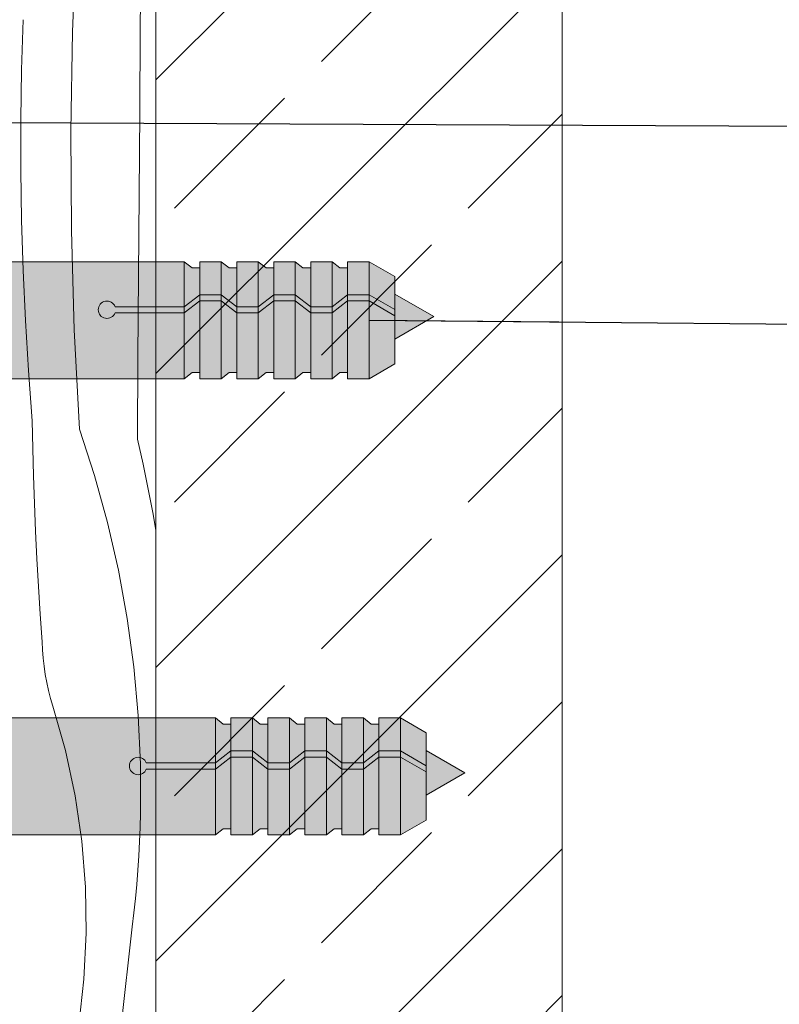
# Model space of a CAD drawing. Header units: millimetres. Extents: x -7814 to 55813, y 465 to 25965.
# Tile 67 of 112: x 49338 to 49704, y 10942 to 11416. Entities that reach past the tile are written whole.
import ezdxf

# ---------------------------------------------------------------- set-up
doc = ezdxf.new("R2010")
doc.units = ezdxf.units.MM
for name, color, linetype, lineweight in [('2D - Ogolne2', 251, 'Continuous', 15), ('2D Drafting - General121', 255, 'Continuous', 0), ('2D Drafting - General2', 251, 'Continuous', 15), ('2D Drafting - General81', 251, 'Continuous', 20), ('Annotation - Label5', 161, 'Continuous', 25)]:
    doc.layers.add(name, color=color, linetype=linetype, lineweight=lineweight)
doc.styles.get("Standard").update_dxf_attribs({"font": 'arial.ttf'})
doc.dimstyles.new('GENERATED_STYLE__19', dxfattribs={"dimtxt": 0.18, "dimasz": 91.2, "dimexe": 0.18, "dimexo": 0.0625, "dimgap": 0.09, "dimtad": 0, "dimtih": 1, "dimtoh": 1, "dimdec": 4, "dimzin": 0, "dimdsep": 46, "dimtxsty": 'Standard', "dimcen": 0.09, "dimadec": 0, "dimazin": 0, "dimtfac": 1, "dimtdec": 4, "dimtmove": 0, "dimatfit": 3, "dimldrblk": 'ARROWHEAD_5', "dimfxl": 0, "dimtolj": 1, "dimtzin": 0, "dimarcsym": 0})

# ---------------------------------------------------------------- blocks, each defined once
blk = doc.blocks.new('*X44')
at = {"layer": '2D Drafting - General81', "linetype": 'Continuous'}
for p, q in [((-49086.86637120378, 62699.26177770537), (-49084.90721218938, 62747.03967871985)), ((-49054.21090624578, 62699.90574597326), (-49053.8855137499, 62739.24970900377)), ((-49111.31679261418, 62680.99791659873), (-49110.58772181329, 62705.13519270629)), ((-49087.69860410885, 62651.45096807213), (-49086.86637120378, 62699.26177770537)), ((-49054.52235212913, 62660.56167006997), (-49054.21090624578, 62699.90574597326)), ((-49111.68295516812, 62656.85240838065), (-49111.31679261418, 62680.99791659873)), ((-49054.81985136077, 62621.21748623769), (-49054.52235212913, 62660.56167006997)), ((-49111.68612673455, 62632.70412413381), (-49111.68295516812, 62656.85240838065)), ((-49087.40344828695, 62603.63382666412), (-49087.69860410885, 62651.45096807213)), ((-49111.32630659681, 62608.55852056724), (-49111.68612673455, 62632.70412413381)), ((-49055.10340390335, 62581.87319942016), (-49054.81985136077, 62621.21748623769)), ((-49110.60357606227, 62584.42105378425), (-49111.32630659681, 62608.55852056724)), ((-49085.98106780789, 62555.83693384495), (-49087.40344828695, 62603.63382666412)), ((-49109.51809844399, 62560.29717804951), (-49110.60357606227, 62584.42105378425)), ((-49055.37300972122, 62542.52881456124), (-49055.10340390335, 62581.87319942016)), ((-49108.07011902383, 62536.19234455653), (-49109.51809844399, 62560.29717804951)), ((-49083.43225333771, 62508.08685872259), (-49085.98106780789, 62555.83693384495)), ((-49055.62866878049, 62503.18433660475), (-49055.37300972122, 62542.52881456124)), ((-49106.25996499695, 62512.11200019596), (-49108.07011902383, 62536.19234455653)), ((-49105.99326232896, 62498.79478715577), (-49106.25996499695, 62512.11200019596)), ((-49083.43225333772, 62508.0868587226), (-49076.20816269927, 62485.70420121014)), ((-49055.6286687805, 62503.18433660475), (-49052.91785515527, 62491.21739317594)), ((-49105.63237272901, 62485.47979364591), (-49105.99326232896, 62498.79478715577)), ((-49052.91785515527, 62491.21739317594), (-49050.40275269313, 62479.20779263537)), ((-49105.177314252, 62472.1676858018), (-49105.63237272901, 62485.47979364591)), ((-49076.20816269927, 62485.70420121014), (-49069.98220851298, 62463.02362940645)), ((-49050.40275269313, 62479.20779263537), (-49048.08403165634, 62467.15873548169)), ((-49104.62810966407, 62458.85912961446), (-49105.177314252, 62472.1676858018)), ((-49048.08403165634, 62467.15873548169), (-49046.6938599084, 62459.24033290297)), ((-49069.98220851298, 62463.02362940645), (-49064.7666028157, 62440.08963062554)), ((-49103.98478644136, 62445.55479089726), (-49104.62810966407, 62458.85912961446)), ((-49103.24737676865, 62432.25533525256), (-49103.98478644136, 62445.55479089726)), ((-49064.7666028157, 62440.08963062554), (-49060.57157587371, 62416.94718927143)), ((-49102.4159175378, 62418.96142803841), (-49103.24737676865, 62432.25533525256)), ((-49101.49045034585, 62405.67373433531), (-49102.4159175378, 62418.96142803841)), ((-49060.57157587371, 62416.94718927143), (-49057.40535611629, 62393.64169860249)), ((-49101.3133893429, 62401.72881049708), (-49101.49045034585, 62405.67373433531)), ((-49100.99797527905, 62397.79253196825), (-49101.3133893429, 62401.72881049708)), ((-49100.54459684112, 62393.86974945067), (-49100.99797527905, 62397.79253196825)), ((-49099.95381273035, 62389.96529701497), (-49100.54459684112, 62393.86974945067)), ((-49099.22635097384, 62386.08398614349), (-49099.95381273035, 62389.96529701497)), ((-49057.40535611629, 62393.64169860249), (-49055.27415399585, 62370.21887169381)), ((-49098.36310802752, 62382.2305998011), (-49099.22635097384, 62386.08398614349)), ((-49097.36514767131, 62378.40988654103), (-49098.36310802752, 62382.2305998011)), ((-49096.23369969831, 62374.62655465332), (-49097.36514767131, 62378.40988654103)), ((-49090.19752762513, 62353.28438497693), (-49096.23369969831, 62374.62655465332)), ((-49055.27415399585, 62370.21887169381), (-49054.18214980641, 62346.72465177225)), ((-49085.56118178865, 62331.59503558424), (-49090.19752762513, 62353.28438497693)), ((-49054.18214980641, 62346.72465177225), (-49054.13148548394, 62323.20512210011)), ((-49082.34426649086, 62309.65021761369), (-49085.56118178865, 62331.59503558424)), ((-49054.31328777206, 62316.33626408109), (-49054.13148548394, 62323.20512210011)), ((-49054.5839485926, 62309.47033331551), (-49054.31328777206, 62316.33626408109)), ((-49080.5603841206, 62287.54272242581), (-49082.34426649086, 62309.65021761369)), ((-49054.94342263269, 62302.6084792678), (-49054.5839485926, 62309.47033331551)), ((-49055.39164971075, 62295.7518507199), (-49054.94342263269, 62302.6084792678)), ((-49055.92855478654, 62288.90159557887), (-49055.39164971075, 62295.7518507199)), ((-49080.2170776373, 62265.36602924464), (-49080.5603841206, 62287.54272242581)), ((-49056.55404797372, 62282.05886068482), (-49055.92855478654, 62288.90159557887)), ((-49057.26802455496, 62275.22479161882), (-49056.55404797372, 62282.05886068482)), ((-49058.07036499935, 62268.40053251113), (-49057.26802455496, 62275.22479161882)), ((-49063.40126570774, 62220.88056168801), (-49058.07036499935, 62268.40053251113)), ((-49081.31579867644, 62243.21390989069), (-49080.2170776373, 62265.36602924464)), ((-49083.85190141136, 62221.18003227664), (-49081.31579867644, 62243.21390989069))]:
    blk.add_line(p, q, dxfattribs=at)
blk = doc.blocks.new('Wype_nienie_132')
at = {"layer": '2D Drafting - General2', "linetype": 'Continuous'}
blk.add_line((-49046.6938599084, 61566.97865503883), (-49046.6938599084, 62931.94641982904), dxfattribs=at)
at = {"layer": '2D Drafting - General81', "linetype": 'Continuous'}
blk.add_blockref('*X44', (0, 0), dxfattribs=at)
blk = doc.blocks.new('ARROWHEAD_5')
at = {"color": 0, "linetype": 'Continuous', "lineweight": 0}
blk.add_line((0, 0), (-1, 0), dxfattribs=at)
blk.add_solid([(-1, 0.2679), (0, 0), (-1, -0.2679), (-1, 0.2679)], dxfattribs=at)

msp = doc.modelspace()

# ---------------------------------------------------------------- hatches: boundary and pattern name
at = {"layer": '2D Drafting - General121', "linetype": 'Continuous'}
h = msp.add_hatch(color=256, dxfattribs=at)
edge = h.paths.add_edge_path()
edge.add_line((49282.97626430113, 11242.90178974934), (49282.97626430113, 11299.25564981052))
edge.add_line((49282.97626430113, 11299.25564981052), (49417.39512446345, 11299.25564981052))
edge.add_line((49417.39512446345, 11299.25564981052), (49417.39512446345, 11277.59943703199))
edge.add_line((49417.39512446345, 11277.59943703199), (49384.08650772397, 11277.59943703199))
edge.add_arc((49380.17189928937, 11276.12010393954), 4.184804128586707, 20.70161155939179, 339.2983884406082)
edge.add_line((49384.08650772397, 11274.6407708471), (49417.39512446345, 11274.6407708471))
edge.add_line((49417.39512446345, 11274.6407708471), (49417.39512446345, 11242.90178974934))
edge.add_line((49417.39512446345, 11242.90178974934), (49282.97626430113, 11242.90178974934))
for points in [[(49424.83640225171, 11296.29698362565), (49424.83640225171, 11283.34592160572), (49417.39512446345, 11277.59943703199), (49417.39512446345, 11299.25564981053), (49421.13806952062, 11296.29698362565)], [(49435.19173389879, 11299.25564981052), (49435.19173389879, 11283.34592160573), (49424.83640225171, 11283.34592160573), (49424.83640225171, 11299.25564981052)], [(49442.63301168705, 11296.29698362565), (49442.63301168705, 11277.59943703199), (49435.19173389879, 11283.34592160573), (49435.19173389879, 11299.25564981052), (49438.93467895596, 11296.29698362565)], [(49452.98834333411, 11299.25564981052), (49452.98834333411, 11277.59943703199), (49442.63301168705, 11277.59943703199), (49442.63301168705, 11299.25564981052)], [(49452.98834333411, 11277.59943703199), (49452.98834333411, 11299.25564981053), (49456.73128839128, 11296.29698362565), (49460.42962112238, 11296.29698362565), (49460.42962112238, 11283.34592160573)], [(49470.78495276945, 11299.25564981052), (49470.78495276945, 11283.34592160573), (49460.42962112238, 11283.34592160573), (49460.42962112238, 11299.25564981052)], [(49478.22623055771, 11296.29698362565), (49478.22623055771, 11277.59943703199), (49470.78495276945, 11283.34592160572), (49470.78495276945, 11299.25564981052), (49474.52789782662, 11296.29698362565)], [(49488.58156220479, 11299.25564981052), (49488.58156220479, 11277.59943703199), (49478.22623055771, 11277.59943703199), (49478.22623055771, 11299.25564981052)], [(49496.02283999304, 11296.29698362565), (49496.02283999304, 11283.34592160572), (49488.58156220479, 11277.59943703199), (49488.58156220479, 11299.25564981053), (49492.32450726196, 11296.29698362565)], [(49496.02283999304, 11283.34592160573), (49496.02283999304, 11299.25564981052), (49506.37817164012, 11299.25564981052), (49506.37817164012, 11283.34592160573)], [(49518.7585006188, 11276.19813533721), (49506.37817164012, 11283.34592160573), (49506.37817164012, 11299.25564981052), (49518.7585006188, 11292.10786354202)], [(49417.39512446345, 11277.59943703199), (49424.83640225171, 11283.34592160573), (49424.83640225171, 11280.38725542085), (49417.39512446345, 11274.6407708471)], [(49424.83640225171, 11283.34592160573), (49435.19173389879, 11283.34592160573), (49435.19173389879, 11280.38725542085), (49424.83640225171, 11280.38725542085)], [(49442.63301168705, 11274.64077084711), (49435.19173389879, 11280.38725542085), (49435.19173389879, 11283.34592160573), (49442.63301168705, 11277.59943703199)], [(49460.42962112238, 11280.38725542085), (49452.98834333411, 11274.64077084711), (49452.98834333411, 11277.59943703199), (49460.42962112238, 11283.34592160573)], [(49470.78495276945, 11280.38725542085), (49460.42962112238, 11280.38725542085), (49460.42962112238, 11283.34592160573), (49470.78495276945, 11283.34592160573)], [(49478.22623055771, 11274.64077084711), (49470.78495276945, 11280.38725542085), (49470.78495276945, 11283.34592160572), (49478.22623055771, 11277.59943703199)], [(49488.58156220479, 11277.59943703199), (49496.02283999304, 11283.34592160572), (49496.02283999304, 11280.38725542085), (49488.58156220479, 11274.64077084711)], [(49496.02283999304, 11283.34592160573), (49506.37817164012, 11283.34592160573), (49506.37817164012, 11280.38725542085), (49496.02283999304, 11280.38725542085)], [(49518.7585006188, 11273.23946915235), (49506.37817164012, 11280.38725542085), (49506.37817164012, 11283.34592160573), (49518.7585006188, 11276.19813533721)], [(49537.48632523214, 11272.82295937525), (49518.7585006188, 11262.0104447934), (49518.7585006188, 11283.63547395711)], [(49424.83640225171, 11245.86045593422), (49421.13806952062, 11245.86045593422), (49417.39512446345, 11242.90178974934), (49417.39512446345, 11274.6407708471), (49424.83640225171, 11280.38725542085)], [(49424.83640225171, 11242.90178974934), (49424.83640225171, 11280.38725542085), (49435.19173389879, 11280.38725542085), (49435.19173389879, 11242.90178974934)], [(49442.63301168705, 11245.86045593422), (49438.93467895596, 11245.86045593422), (49435.19173389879, 11242.90178974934), (49435.19173389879, 11280.38725542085), (49442.63301168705, 11274.64077084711)], [(49442.63301168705, 11277.59943703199), (49452.98834333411, 11277.59943703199), (49452.98834333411, 11274.6407708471), (49442.63301168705, 11274.6407708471)], [(49460.42962112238, 11245.86045593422), (49456.73128839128, 11245.86045593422), (49452.98834333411, 11242.90178974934), (49452.98834333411, 11274.64077084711), (49460.42962112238, 11280.38725542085)], [(49470.78495276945, 11242.90178974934), (49460.42962112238, 11242.90178974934), (49460.42962112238, 11280.38725542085), (49470.78495276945, 11280.38725542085)], [(49478.22623055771, 11245.86045593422), (49474.52789782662, 11245.86045593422), (49470.78495276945, 11242.90178974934), (49470.78495276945, 11280.38725542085), (49478.22623055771, 11274.64077084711)], [(49478.22623055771, 11277.59943703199), (49488.58156220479, 11277.59943703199), (49488.58156220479, 11274.6407708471), (49478.22623055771, 11274.6407708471)], [(49496.02283999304, 11245.86045593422), (49492.32450726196, 11245.86045593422), (49488.58156220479, 11242.90178974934), (49488.58156220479, 11274.64077084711), (49496.02283999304, 11280.38725542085)], [(49496.02283999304, 11242.90178974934), (49496.02283999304, 11280.38725542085), (49506.37817164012, 11280.38725542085), (49506.37817164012, 11242.90178974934)], [(49518.7585006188, 11250.04957601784), (49506.37817164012, 11242.90178974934), (49506.37817164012, 11280.38725542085), (49518.7585006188, 11273.23946915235)], [(49442.63301168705, 11242.90178974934), (49442.63301168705, 11274.6407708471), (49452.98834333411, 11274.6407708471), (49452.98834333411, 11242.90178974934)], [(49488.58156220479, 11242.90178974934), (49478.22623055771, 11242.90178974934), (49478.22623055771, 11274.6407708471), (49488.58156220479, 11274.6407708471)], [(49439.83640225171, 11076.66687018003), (49439.83640225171, 11063.71580816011), (49432.39512446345, 11057.96932358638), (49432.39512446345, 11079.62553636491), (49436.13806952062, 11076.66687018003)], [(49450.19173389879, 11079.62553636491), (49450.19173389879, 11063.71580816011), (49439.83640225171, 11063.71580816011), (49439.83640225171, 11079.62553636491)], [(49457.63301168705, 11076.66687018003), (49457.63301168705, 11057.96932358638), (49450.19173389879, 11063.71580816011), (49450.19173389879, 11079.62553636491), (49453.93467895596, 11076.66687018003)], [(49467.98834333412, 11079.62553636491), (49467.98834333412, 11057.96932358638), (49457.63301168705, 11057.96932358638), (49457.63301168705, 11079.62553636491)], [(49467.98834333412, 11057.96932358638), (49467.98834333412, 11079.62553636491), (49471.73128839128, 11076.66687018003), (49475.42962112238, 11076.66687018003), (49475.42962112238, 11063.71580816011)], [(49485.78495276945, 11079.62553636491), (49485.78495276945, 11063.71580816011), (49475.42962112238, 11063.71580816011), (49475.42962112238, 11079.62553636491)], [(49493.22623055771, 11076.66687018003), (49493.22623055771, 11057.96932358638), (49485.78495276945, 11063.71580816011), (49485.78495276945, 11079.62553636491), (49489.52789782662, 11076.66687018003)], [(49503.58156220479, 11079.62553636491), (49503.58156220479, 11057.96932358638), (49493.22623055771, 11057.96932358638), (49493.22623055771, 11079.62553636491)], [(49511.02283999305, 11076.66687018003), (49511.02283999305, 11063.71580816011), (49503.58156220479, 11057.96932358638), (49503.58156220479, 11079.62553636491), (49507.32450726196, 11076.66687018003)], [(49511.02283999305, 11063.71580816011), (49511.02283999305, 11079.62553636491), (49521.37817164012, 11079.62553636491), (49521.37817164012, 11063.71580816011)], [(49533.7585006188, 11056.56802189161), (49521.37817164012, 11063.71580816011), (49521.37817164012, 11079.62553636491), (49533.7585006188, 11072.47775009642)], [(49432.39512446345, 11057.96932358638), (49439.83640225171, 11063.71580816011), (49439.83640225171, 11060.75714197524), (49432.39512446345, 11055.0106574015)], [(49439.83640225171, 11063.71580816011), (49450.19173389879, 11063.71580816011), (49450.19173389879, 11060.75714197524), (49439.83640225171, 11060.75714197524)], [(49457.63301168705, 11055.0106574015), (49450.19173389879, 11060.75714197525), (49450.19173389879, 11063.71580816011), (49457.63301168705, 11057.96932358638)], [(49475.42962112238, 11060.75714197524), (49467.98834333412, 11055.0106574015), (49467.98834333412, 11057.96932358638), (49475.42962112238, 11063.71580816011)], [(49485.78495276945, 11060.75714197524), (49475.42962112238, 11060.75714197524), (49475.42962112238, 11063.71580816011), (49485.78495276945, 11063.71580816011)], [(49493.22623055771, 11055.0106574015), (49485.78495276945, 11060.75714197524), (49485.78495276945, 11063.71580816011), (49493.22623055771, 11057.96932358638)], [(49503.58156220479, 11057.96932358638), (49511.02283999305, 11063.71580816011), (49511.02283999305, 11060.75714197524), (49503.58156220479, 11055.0106574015)], [(49511.02283999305, 11063.71580816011), (49521.37817164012, 11063.71580816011), (49521.37817164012, 11060.75714197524), (49511.02283999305, 11060.75714197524)], [(49533.7585006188, 11053.60935570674), (49521.37817164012, 11060.75714197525), (49521.37817164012, 11063.71580816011), (49533.7585006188, 11056.56802189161)], [(49552.48632523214, 11053.19284592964), (49533.7585006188, 11042.38033134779), (49533.7585006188, 11064.0053605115)], [(49439.83640225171, 11026.23034248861), (49436.13806952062, 11026.23034248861), (49432.39512446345, 11023.27167630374), (49432.39512446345, 11055.0106574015), (49439.83640225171, 11060.75714197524)], [(49439.83640225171, 11023.27167630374), (49439.83640225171, 11060.75714197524), (49450.19173389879, 11060.75714197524), (49450.19173389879, 11023.27167630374)], [(49457.63301168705, 11026.23034248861), (49453.93467895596, 11026.23034248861), (49450.19173389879, 11023.27167630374), (49450.19173389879, 11060.75714197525), (49457.63301168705, 11055.0106574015)], [(49457.63301168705, 11057.96932358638), (49467.98834333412, 11057.96932358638), (49467.98834333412, 11055.0106574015), (49457.63301168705, 11055.0106574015)], [(49475.42962112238, 11026.23034248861), (49471.73128839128, 11026.23034248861), (49467.98834333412, 11023.27167630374), (49467.98834333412, 11055.0106574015), (49475.42962112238, 11060.75714197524)], [(49485.78495276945, 11023.27167630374), (49475.42962112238, 11023.27167630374), (49475.42962112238, 11060.75714197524), (49485.78495276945, 11060.75714197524)], [(49493.22623055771, 11026.23034248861), (49489.52789782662, 11026.23034248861), (49485.78495276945, 11023.27167630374), (49485.78495276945, 11060.75714197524), (49493.22623055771, 11055.0106574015)], [(49493.22623055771, 11057.96932358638), (49503.58156220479, 11057.96932358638), (49503.58156220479, 11055.0106574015), (49493.22623055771, 11055.0106574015)], [(49511.02283999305, 11026.23034248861), (49507.32450726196, 11026.23034248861), (49503.58156220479, 11023.27167630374), (49503.58156220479, 11055.0106574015), (49511.02283999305, 11060.75714197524)], [(49511.02283999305, 11023.27167630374), (49511.02283999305, 11060.75714197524), (49521.37817164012, 11060.75714197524), (49521.37817164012, 11023.27167630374)], [(49533.7585006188, 11030.41946257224), (49521.37817164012, 11023.27167630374), (49521.37817164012, 11060.75714197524), (49533.7585006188, 11053.60935570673)], [(49457.63301168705, 11023.27167630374), (49457.63301168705, 11055.0106574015), (49467.98834333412, 11055.0106574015), (49467.98834333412, 11023.27167630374)], [(49503.58156220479, 11023.27167630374), (49493.22623055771, 11023.27167630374), (49493.22623055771, 11055.0106574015), (49503.58156220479, 11055.0106574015)]]:
    msp.add_hatch(color=256, dxfattribs=at).paths.add_polyline_path(points)
h = msp.add_hatch(color=256, dxfattribs=at)
edge = h.paths.add_edge_path()
edge.add_line((49417.39512446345, 11274.6407708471), (49384.08650772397, 11274.6407708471))
edge.add_arc((49380.17189928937, 11276.12010393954), 4.184804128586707, 20.70161155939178, 339.2983884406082, ccw=False)
edge.add_line((49384.08650772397, 11277.59943703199), (49417.39512446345, 11277.59943703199))
edge.add_line((49417.39512446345, 11277.59943703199), (49417.39512446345, 11274.6407708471))
h = msp.add_hatch(color=256, dxfattribs=at)
edge = h.paths.add_edge_path()
edge.add_line((49297.97626430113, 11023.27167630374), (49297.97626430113, 11079.62553636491))
edge.add_line((49297.97626430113, 11079.62553636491), (49432.39512446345, 11079.62553636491))
edge.add_line((49432.39512446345, 11079.62553636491), (49432.39512446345, 11057.96932358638))
edge.add_line((49432.39512446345, 11057.96932358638), (49399.08650772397, 11057.96932358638))
edge.add_arc((49395.17189928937, 11056.48999049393), 4.184804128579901, 20.70161155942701, 339.2983884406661)
edge.add_line((49399.08650772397, 11055.0106574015), (49432.39512446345, 11055.0106574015))
edge.add_line((49432.39512446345, 11055.0106574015), (49432.39512446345, 11023.27167630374))
edge.add_line((49432.39512446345, 11023.27167630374), (49297.97626430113, 11023.27167630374))
h = msp.add_hatch(color=256, dxfattribs=at)
edge = h.paths.add_edge_path()
edge.add_line((49432.39512446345, 11055.0106574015), (49399.08650772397, 11055.0106574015))
edge.add_arc((49395.17189928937, 11056.48999049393), 4.18480412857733, 20.701611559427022, 339.29838844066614, ccw=False)
edge.add_line((49399.08650772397, 11057.96932358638), (49432.39512446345, 11057.96932358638))
edge.add_line((49432.39512446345, 11057.96932358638), (49432.39512446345, 11055.0106574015))
at = {"layer": '2D Drafting - General81', "linetype": 'Continuous'}
h = msp.add_hatch(dxfattribs=at)
h.set_pattern_fill('SOLID___DASHED', color=256, style=0, pattern_type=2)
h.set_pattern_definition([(44.99999999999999, (98450.45090799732, -51289.3902660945), (-70.71067811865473, 70.71067811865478), []), (44.99999999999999, (98415.095568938, -51254.03492703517), (-70.71067811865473, 70.71067811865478), [75, -25])])
h.paths.add_polyline_path([(49403.75704808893, 10277.58838894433), (49599.30276905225, 10277.58838894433), (49599.30276905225, 11642.55615373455), (49403.75704808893, 11642.55615373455)])

# ---------------------------------------------------------------- linework, layer by layer
at = {"layer": '2D - Ogolne2', "linetype": 'Continuous'}
for p, q in [((49417.39512446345, 11299.25564981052), (49282.97626430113, 11299.25564981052)), ((49417.39512446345, 11299.25564981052), (49417.39512446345, 11242.90178974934)), ((49421.13806952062, 11296.29698362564), (49417.39512446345, 11299.25564981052)), ((49424.83640225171, 11296.29698362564), (49421.13806952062, 11296.29698362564)), ((49424.83640225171, 11299.25564981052), (49424.83640225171, 11242.90178974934)), ((49424.83640225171, 11299.25564981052), (49424.83640225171, 11296.29698362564)), ((49435.19173389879, 11299.25564981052), (49424.83640225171, 11299.25564981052)), ((49435.19173389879, 11299.25564981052), (49435.19173389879, 11242.90178974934)), ((49438.93467895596, 11296.29698362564), (49435.19173389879, 11299.25564981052)), ((49442.63301168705, 11296.29698362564), (49438.93467895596, 11296.29698362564)), ((49442.63301168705, 11299.25564981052), (49442.63301168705, 11242.90178974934)), ((49442.63301168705, 11299.25564981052), (49442.63301168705, 11296.29698362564)), ((49452.98834333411, 11299.25564981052), (49442.63301168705, 11299.25564981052)), ((49452.98834333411, 11299.25564981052), (49452.98834333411, 11242.90178974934)), ((49456.73128839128, 11296.29698362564), (49452.98834333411, 11299.25564981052)), ((49460.42962112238, 11296.29698362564), (49456.73128839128, 11296.29698362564)), ((49460.42962112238, 11299.25564981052), (49460.42962112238, 11242.90178974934)), ((49460.42962112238, 11299.25564981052), (49460.42962112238, 11296.29698362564)), ((49470.78495276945, 11299.25564981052), (49460.42962112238, 11299.25564981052)), ((49470.78495276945, 11299.25564981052), (49470.78495276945, 11242.90178974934)), ((49474.52789782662, 11296.29698362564), (49470.78495276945, 11299.25564981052)), ((49478.22623055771, 11296.29698362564), (49474.52789782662, 11296.29698362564)), ((49478.22623055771, 11299.25564981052), (49478.22623055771, 11296.29698362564)), ((49478.22623055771, 11299.25564981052), (49478.22623055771, 11242.90178974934)), ((49488.58156220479, 11299.25564981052), (49478.22623055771, 11299.25564981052)), ((49488.58156220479, 11299.25564981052), (49488.58156220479, 11242.90178974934)), ((49492.32450726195, 11296.29698362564), (49488.58156220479, 11299.25564981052)), ((49496.02283999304, 11296.29698362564), (49492.32450726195, 11296.29698362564)), ((49506.37817164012, 11299.25564981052), (49496.02283999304, 11299.25564981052)), ((49496.02283999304, 11299.25564981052), (49496.02283999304, 11242.90178974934)), ((49506.37817164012, 11299.25564981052), (49506.37817164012, 11242.90178974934)), ((49518.7585006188, 11292.10786354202), (49506.37817164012, 11299.25564981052)), ((49518.7585006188, 11292.10786354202), (49518.7585006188, 11250.04957601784)), ((49424.83640225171, 11283.34592160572), (49417.39512446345, 11277.59943703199)), ((49435.19173389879, 11283.34592160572), (49424.83640225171, 11283.34592160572)), ((49442.63301168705, 11277.59943703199), (49435.19173389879, 11283.34592160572)), ((49460.42962112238, 11283.34592160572), (49452.98834333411, 11277.59943703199)), ((49470.78495276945, 11283.34592160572), (49460.42962112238, 11283.34592160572)), ((49478.22623055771, 11277.59943703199), (49470.78495276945, 11283.34592160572)), ((49496.02283999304, 11283.34592160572), (49488.58156220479, 11277.59943703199)), ((49506.37817164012, 11283.34592160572), (49496.02283999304, 11283.34592160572)), ((49518.7585006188, 11276.19813533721), (49506.37817164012, 11283.34592160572)), ((49518.7585006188, 11283.63547395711), (49537.48632523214, 11272.82295937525)), ((49417.39512446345, 11277.59943703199), (49384.08650772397, 11277.59943703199)), ((49424.83640225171, 11280.38725542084), (49417.39512446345, 11274.6407708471)), ((49435.19173389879, 11280.38725542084), (49424.83640225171, 11280.38725542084)), ((49442.63301168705, 11274.6407708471), (49435.19173389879, 11280.38725542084)), ((49452.98834333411, 11277.59943703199), (49442.63301168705, 11277.59943703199)), ((49460.42962112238, 11280.38725542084), (49452.98834333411, 11274.6407708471)), ((49470.78495276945, 11280.38725542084), (49460.42962112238, 11280.38725542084)), ((49478.22623055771, 11274.6407708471), (49470.78495276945, 11280.38725542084)), ((49488.58156220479, 11277.59943703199), (49478.22623055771, 11277.59943703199)), ((49496.02283999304, 11280.38725542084), (49488.58156220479, 11274.6407708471)), ((49506.37817164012, 11280.38725542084), (49496.02283999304, 11280.38725542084)), ((49518.7585006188, 11273.23946915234), (49506.37817164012, 11280.38725542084)), ((49417.39512446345, 11274.6407708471), (49384.08650772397, 11274.6407708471)), ((49452.98834333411, 11274.6407708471), (49442.63301168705, 11274.6407708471)), ((49488.58156220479, 11274.6407708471), (49478.22623055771, 11274.6407708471)), ((49518.7585006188, 11262.0104447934), (49537.48632523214, 11272.82295937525)), ((49518.7585006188, 11250.04957601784), (49506.37817164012, 11242.90178974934)), ((49417.39512446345, 11242.90178974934), (49282.97626430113, 11242.90178974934)), ((49421.13806952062, 11245.86045593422), (49417.39512446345, 11242.90178974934)), ((49424.83640225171, 11245.86045593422), (49421.13806952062, 11245.86045593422)), ((49424.83640225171, 11242.90178974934), (49424.83640225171, 11245.86045593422)), ((49435.19173389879, 11242.90178974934), (49424.83640225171, 11242.90178974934)), ((49438.93467895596, 11245.86045593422), (49435.19173389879, 11242.90178974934)), ((49442.63301168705, 11245.86045593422), (49438.93467895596, 11245.86045593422)), ((49442.63301168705, 11242.90178974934), (49442.63301168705, 11245.86045593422)), ((49452.98834333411, 11242.90178974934), (49442.63301168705, 11242.90178974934)), ((49456.73128839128, 11245.86045593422), (49452.98834333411, 11242.90178974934)), ((49460.42962112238, 11245.86045593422), (49456.73128839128, 11245.86045593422)), ((49460.42962112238, 11242.90178974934), (49460.42962112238, 11245.86045593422)), ((49470.78495276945, 11242.90178974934), (49460.42962112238, 11242.90178974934)), ((49474.52789782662, 11245.86045593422), (49470.78495276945, 11242.90178974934)), ((49478.22623055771, 11245.86045593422), (49474.52789782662, 11245.86045593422)), ((49478.22623055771, 11242.90178974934), (49478.22623055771, 11245.86045593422)), ((49488.58156220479, 11242.90178974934), (49478.22623055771, 11242.90178974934)), ((49492.32450726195, 11245.86045593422), (49488.58156220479, 11242.90178974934)), ((49496.02283999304, 11245.86045593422), (49492.32450726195, 11245.86045593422)), ((49506.37817164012, 11242.90178974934), (49496.02283999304, 11242.90178974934)), ((49432.39512446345, 11079.62553636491), (49297.97626430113, 11079.62553636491)), ((49436.13806952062, 11076.66687018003), (49432.39512446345, 11079.62553636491)), ((49432.39512446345, 11079.62553636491), (49432.39512446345, 11023.27167630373)), ((49439.83640225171, 11079.62553636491), (49439.83640225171, 11076.66687018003)), ((49450.19173389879, 11079.62553636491), (49439.83640225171, 11079.62553636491)), ((49439.83640225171, 11079.62553636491), (49439.83640225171, 11023.27167630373)), ((49453.93467895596, 11076.66687018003), (49450.19173389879, 11079.62553636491)), ((49450.19173389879, 11079.62553636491), (49450.19173389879, 11023.27167630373)), ((49457.63301168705, 11079.62553636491), (49457.63301168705, 11076.66687018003)), ((49467.98834333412, 11079.62553636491), (49457.63301168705, 11079.62553636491)), ((49457.63301168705, 11079.62553636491), (49457.63301168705, 11023.27167630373)), ((49471.73128839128, 11076.66687018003), (49467.98834333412, 11079.62553636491)), ((49467.98834333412, 11079.62553636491), (49467.98834333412, 11023.27167630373)), ((49475.42962112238, 11079.62553636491), (49475.42962112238, 11076.66687018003)), ((49485.78495276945, 11079.62553636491), (49475.42962112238, 11079.62553636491)), ((49475.42962112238, 11079.62553636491), (49475.42962112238, 11023.27167630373)), ((49489.52789782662, 11076.66687018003), (49485.78495276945, 11079.62553636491)), ((49485.78495276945, 11079.62553636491), (49485.78495276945, 11023.27167630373)), ((49493.22623055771, 11079.62553636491), (49493.22623055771, 11076.66687018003)), ((49503.58156220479, 11079.62553636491), (49493.22623055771, 11079.62553636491)), ((49493.22623055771, 11079.62553636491), (49493.22623055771, 11023.27167630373)), ((49507.32450726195, 11076.66687018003), (49503.58156220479, 11079.62553636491)), ((49503.58156220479, 11079.62553636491), (49503.58156220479, 11023.27167630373)), ((49511.02283999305, 11079.62553636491), (49511.02283999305, 11023.27167630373)), ((49521.37817164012, 11079.62553636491), (49511.02283999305, 11079.62553636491)), ((49533.7585006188, 11072.47775009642), (49521.37817164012, 11079.62553636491)), ((49521.37817164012, 11079.62553636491), (49521.37817164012, 11023.27167630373)), ((49439.83640225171, 11076.66687018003), (49436.13806952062, 11076.66687018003)), ((49457.63301168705, 11076.66687018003), (49453.93467895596, 11076.66687018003)), ((49475.42962112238, 11076.66687018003), (49471.73128839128, 11076.66687018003)), ((49493.22623055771, 11076.66687018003), (49489.52789782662, 11076.66687018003)), ((49511.02283999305, 11076.66687018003), (49507.32450726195, 11076.66687018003)), ((49533.7585006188, 11072.47775009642), (49533.7585006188, 11030.41946257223)), ((49439.83640225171, 11063.71580816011), (49432.39512446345, 11057.96932358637)), ((49450.19173389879, 11063.71580816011), (49439.83640225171, 11063.71580816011)), ((49457.63301168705, 11057.96932358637), (49450.19173389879, 11063.71580816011)), ((49475.42962112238, 11063.71580816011), (49467.98834333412, 11057.96932358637)), ((49485.78495276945, 11063.71580816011), (49475.42962112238, 11063.71580816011)), ((49493.22623055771, 11057.96932358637), (49485.78495276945, 11063.71580816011)), ((49511.02283999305, 11063.71580816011), (49503.58156220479, 11057.96932358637)), ((49521.37817164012, 11063.71580816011), (49511.02283999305, 11063.71580816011)), ((49533.7585006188, 11056.56802189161), (49521.37817164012, 11063.71580816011)), ((49533.7585006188, 11064.0053605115), (49552.48632523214, 11053.19284592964)), ((49432.39512446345, 11057.96932358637), (49399.08650772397, 11057.96932358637)), ((49439.83640225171, 11060.75714197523), (49432.39512446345, 11055.0106574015)), ((49450.19173389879, 11060.75714197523), (49439.83640225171, 11060.75714197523)), ((49457.63301168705, 11055.0106574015), (49450.19173389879, 11060.75714197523)), ((49467.98834333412, 11057.96932358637), (49457.63301168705, 11057.96932358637)), ((49475.42962112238, 11060.75714197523), (49467.98834333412, 11055.0106574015)), ((49485.78495276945, 11060.75714197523), (49475.42962112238, 11060.75714197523)), ((49493.22623055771, 11055.0106574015), (49485.78495276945, 11060.75714197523)), ((49503.58156220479, 11057.96932358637), (49493.22623055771, 11057.96932358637)), ((49511.02283999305, 11060.75714197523), (49503.58156220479, 11055.0106574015)), ((49521.37817164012, 11060.75714197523), (49511.02283999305, 11060.75714197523)), ((49533.7585006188, 11053.60935570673), (49521.37817164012, 11060.75714197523)), ((49432.39512446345, 11055.0106574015), (49399.08650772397, 11055.0106574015)), ((49467.98834333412, 11055.0106574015), (49457.63301168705, 11055.0106574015)), ((49503.58156220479, 11055.0106574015), (49493.22623055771, 11055.0106574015)), ((49533.7585006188, 11042.38033134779), (49552.48632523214, 11053.19284592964)), ((49533.7585006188, 11030.41946257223), (49521.37817164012, 11023.27167630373)), ((49436.13806952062, 11026.2303424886), (49432.39512446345, 11023.27167630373)), ((49439.83640225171, 11026.2303424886), (49436.13806952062, 11026.2303424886)), ((49439.83640225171, 11023.27167630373), (49439.83640225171, 11026.2303424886)), ((49453.93467895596, 11026.2303424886), (49450.19173389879, 11023.27167630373)), ((49457.63301168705, 11026.2303424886), (49453.93467895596, 11026.2303424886)), ((49457.63301168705, 11023.27167630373), (49457.63301168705, 11026.2303424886)), ((49471.73128839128, 11026.2303424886), (49467.98834333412, 11023.27167630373)), ((49475.42962112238, 11026.2303424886), (49471.73128839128, 11026.2303424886)), ((49475.42962112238, 11023.27167630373), (49475.42962112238, 11026.2303424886)), ((49489.52789782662, 11026.2303424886), (49485.78495276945, 11023.27167630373)), ((49493.22623055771, 11026.2303424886), (49489.52789782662, 11026.2303424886)), ((49493.22623055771, 11023.27167630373), (49493.22623055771, 11026.2303424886)), ((49507.32450726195, 11026.2303424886), (49503.58156220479, 11023.27167630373)), ((49511.02283999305, 11026.2303424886), (49507.32450726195, 11026.2303424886)), ((49432.39512446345, 11023.27167630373), (49297.97626430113, 11023.27167630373)), ((49450.19173389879, 11023.27167630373), (49439.83640225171, 11023.27167630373)), ((49467.98834333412, 11023.27167630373), (49457.63301168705, 11023.27167630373)), ((49485.78495276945, 11023.27167630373), (49475.42962112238, 11023.27167630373)), ((49503.58156220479, 11023.27167630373), (49493.22623055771, 11023.27167630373)), ((49521.37817164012, 11023.27167630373), (49511.02283999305, 11023.27167630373))]:
    msp.add_line(p, q, dxfattribs=at)
for centre in [(49380.17189928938, 11276.12010393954), (49395.17189928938, 11056.48999049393)]:
    msp.add_arc(centre, 4.184804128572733, 20.70161155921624, 339.2983884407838, dxfattribs=at)
at = {"layer": '2D Drafting - General2', "linetype": 'Continuous'}
msp.add_line((49599.30276905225, 10277.58838894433), (49599.30276905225, 11642.55615373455), dxfattribs=at)
at = {"layer": '2D Drafting - General2', "linetype": 'Continuous', "flags": 128}
for points in [[(49403.75704808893, 10277.58838894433), (49599.30276905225, 10277.58838894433), (49599.30276905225, 11642.55615373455), (49403.75704808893, 11642.55615373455)], [(49424.83640225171, 11296.29698362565), (49424.83640225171, 11283.34592160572), (49417.39512446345, 11277.59943703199), (49417.39512446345, 11299.25564981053), (49421.13806952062, 11296.29698362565)], [(49435.19173389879, 11299.25564981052), (49435.19173389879, 11283.34592160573), (49424.83640225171, 11283.34592160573), (49424.83640225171, 11299.25564981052)], [(49442.63301168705, 11296.29698362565), (49442.63301168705, 11277.59943703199), (49435.19173389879, 11283.34592160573), (49435.19173389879, 11299.25564981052), (49438.93467895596, 11296.29698362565)], [(49452.98834333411, 11299.25564981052), (49452.98834333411, 11277.59943703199), (49442.63301168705, 11277.59943703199), (49442.63301168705, 11299.25564981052)], [(49452.98834333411, 11277.59943703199), (49452.98834333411, 11299.25564981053), (49456.73128839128, 11296.29698362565), (49460.42962112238, 11296.29698362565), (49460.42962112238, 11283.34592160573)], [(49470.78495276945, 11299.25564981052), (49470.78495276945, 11283.34592160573), (49460.42962112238, 11283.34592160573), (49460.42962112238, 11299.25564981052)], [(49478.22623055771, 11296.29698362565), (49478.22623055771, 11277.59943703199), (49470.78495276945, 11283.34592160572), (49470.78495276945, 11299.25564981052), (49474.52789782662, 11296.29698362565)], [(49488.58156220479, 11299.25564981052), (49488.58156220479, 11277.59943703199), (49478.22623055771, 11277.59943703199), (49478.22623055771, 11299.25564981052)], [(49496.02283999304, 11296.29698362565), (49496.02283999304, 11283.34592160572), (49488.58156220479, 11277.59943703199), (49488.58156220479, 11299.25564981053), (49492.32450726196, 11296.29698362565)], [(49496.02283999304, 11283.34592160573), (49496.02283999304, 11299.25564981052), (49506.37817164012, 11299.25564981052), (49506.37817164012, 11283.34592160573)], [(49518.7585006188, 11276.19813533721), (49506.37817164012, 11283.34592160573), (49506.37817164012, 11299.25564981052), (49518.7585006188, 11292.10786354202)], [(49417.39512446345, 11277.59943703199), (49424.83640225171, 11283.34592160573), (49424.83640225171, 11280.38725542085), (49417.39512446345, 11274.6407708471)], [(49424.83640225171, 11283.34592160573), (49435.19173389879, 11283.34592160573), (49435.19173389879, 11280.38725542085), (49424.83640225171, 11280.38725542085)], [(49442.63301168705, 11274.64077084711), (49435.19173389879, 11280.38725542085), (49435.19173389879, 11283.34592160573), (49442.63301168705, 11277.59943703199)], [(49460.42962112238, 11280.38725542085), (49452.98834333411, 11274.64077084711), (49452.98834333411, 11277.59943703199), (49460.42962112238, 11283.34592160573)], [(49470.78495276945, 11280.38725542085), (49460.42962112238, 11280.38725542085), (49460.42962112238, 11283.34592160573), (49470.78495276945, 11283.34592160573)], [(49478.22623055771, 11274.64077084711), (49470.78495276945, 11280.38725542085), (49470.78495276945, 11283.34592160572), (49478.22623055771, 11277.59943703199)], [(49488.58156220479, 11277.59943703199), (49496.02283999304, 11283.34592160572), (49496.02283999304, 11280.38725542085), (49488.58156220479, 11274.64077084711)], [(49496.02283999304, 11283.34592160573), (49506.37817164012, 11283.34592160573), (49506.37817164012, 11280.38725542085), (49496.02283999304, 11280.38725542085)], [(49518.7585006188, 11273.23946915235), (49506.37817164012, 11280.38725542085), (49506.37817164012, 11283.34592160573), (49518.7585006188, 11276.19813533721)], [(49537.48632523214, 11272.82295937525), (49518.7585006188, 11262.0104447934), (49518.7585006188, 11283.63547395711)], [(49424.83640225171, 11245.86045593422), (49421.13806952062, 11245.86045593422), (49417.39512446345, 11242.90178974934), (49417.39512446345, 11274.6407708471), (49424.83640225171, 11280.38725542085)], [(49424.83640225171, 11242.90178974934), (49424.83640225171, 11280.38725542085), (49435.19173389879, 11280.38725542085), (49435.19173389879, 11242.90178974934)], [(49442.63301168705, 11245.86045593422), (49438.93467895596, 11245.86045593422), (49435.19173389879, 11242.90178974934), (49435.19173389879, 11280.38725542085), (49442.63301168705, 11274.64077084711)], [(49442.63301168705, 11277.59943703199), (49452.98834333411, 11277.59943703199), (49452.98834333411, 11274.6407708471), (49442.63301168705, 11274.6407708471)], [(49460.42962112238, 11245.86045593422), (49456.73128839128, 11245.86045593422), (49452.98834333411, 11242.90178974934), (49452.98834333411, 11274.64077084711), (49460.42962112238, 11280.38725542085)], [(49470.78495276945, 11242.90178974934), (49460.42962112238, 11242.90178974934), (49460.42962112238, 11280.38725542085), (49470.78495276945, 11280.38725542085)], [(49478.22623055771, 11245.86045593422), (49474.52789782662, 11245.86045593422), (49470.78495276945, 11242.90178974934), (49470.78495276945, 11280.38725542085), (49478.22623055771, 11274.64077084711)], [(49478.22623055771, 11277.59943703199), (49488.58156220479, 11277.59943703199), (49488.58156220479, 11274.6407708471), (49478.22623055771, 11274.6407708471)], [(49496.02283999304, 11245.86045593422), (49492.32450726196, 11245.86045593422), (49488.58156220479, 11242.90178974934), (49488.58156220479, 11274.64077084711), (49496.02283999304, 11280.38725542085)], [(49496.02283999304, 11242.90178974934), (49496.02283999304, 11280.38725542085), (49506.37817164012, 11280.38725542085), (49506.37817164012, 11242.90178974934)], [(49518.7585006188, 11250.04957601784), (49506.37817164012, 11242.90178974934), (49506.37817164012, 11280.38725542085), (49518.7585006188, 11273.23946915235)], [(49442.63301168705, 11242.90178974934), (49442.63301168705, 11274.6407708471), (49452.98834333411, 11274.6407708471), (49452.98834333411, 11242.90178974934)], [(49488.58156220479, 11242.90178974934), (49478.22623055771, 11242.90178974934), (49478.22623055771, 11274.6407708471), (49488.58156220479, 11274.6407708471)], [(49439.83640225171, 11076.66687018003), (49439.83640225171, 11063.71580816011), (49432.39512446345, 11057.96932358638), (49432.39512446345, 11079.62553636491), (49436.13806952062, 11076.66687018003)], [(49450.19173389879, 11079.62553636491), (49450.19173389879, 11063.71580816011), (49439.83640225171, 11063.71580816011), (49439.83640225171, 11079.62553636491)], [(49457.63301168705, 11076.66687018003), (49457.63301168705, 11057.96932358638), (49450.19173389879, 11063.71580816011), (49450.19173389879, 11079.62553636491), (49453.93467895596, 11076.66687018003)], [(49467.98834333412, 11079.62553636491), (49467.98834333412, 11057.96932358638), (49457.63301168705, 11057.96932358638), (49457.63301168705, 11079.62553636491)], [(49467.98834333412, 11057.96932358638), (49467.98834333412, 11079.62553636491), (49471.73128839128, 11076.66687018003), (49475.42962112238, 11076.66687018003), (49475.42962112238, 11063.71580816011)], [(49485.78495276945, 11079.62553636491), (49485.78495276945, 11063.71580816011), (49475.42962112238, 11063.71580816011), (49475.42962112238, 11079.62553636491)], [(49493.22623055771, 11076.66687018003), (49493.22623055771, 11057.96932358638), (49485.78495276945, 11063.71580816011), (49485.78495276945, 11079.62553636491), (49489.52789782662, 11076.66687018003)], [(49503.58156220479, 11079.62553636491), (49503.58156220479, 11057.96932358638), (49493.22623055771, 11057.96932358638), (49493.22623055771, 11079.62553636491)], [(49511.02283999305, 11076.66687018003), (49511.02283999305, 11063.71580816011), (49503.58156220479, 11057.96932358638), (49503.58156220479, 11079.62553636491), (49507.32450726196, 11076.66687018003)], [(49511.02283999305, 11063.71580816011), (49511.02283999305, 11079.62553636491), (49521.37817164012, 11079.62553636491), (49521.37817164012, 11063.71580816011)], [(49533.7585006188, 11056.56802189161), (49521.37817164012, 11063.71580816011), (49521.37817164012, 11079.62553636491), (49533.7585006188, 11072.47775009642)], [(49432.39512446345, 11057.96932358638), (49439.83640225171, 11063.71580816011), (49439.83640225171, 11060.75714197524), (49432.39512446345, 11055.0106574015)], [(49439.83640225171, 11063.71580816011), (49450.19173389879, 11063.71580816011), (49450.19173389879, 11060.75714197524), (49439.83640225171, 11060.75714197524)], [(49457.63301168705, 11055.0106574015), (49450.19173389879, 11060.75714197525), (49450.19173389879, 11063.71580816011), (49457.63301168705, 11057.96932358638)], [(49475.42962112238, 11060.75714197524), (49467.98834333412, 11055.0106574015), (49467.98834333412, 11057.96932358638), (49475.42962112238, 11063.71580816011)], [(49485.78495276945, 11060.75714197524), (49475.42962112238, 11060.75714197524), (49475.42962112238, 11063.71580816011), (49485.78495276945, 11063.71580816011)], [(49493.22623055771, 11055.0106574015), (49485.78495276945, 11060.75714197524), (49485.78495276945, 11063.71580816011), (49493.22623055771, 11057.96932358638)], [(49503.58156220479, 11057.96932358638), (49511.02283999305, 11063.71580816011), (49511.02283999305, 11060.75714197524), (49503.58156220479, 11055.0106574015)], [(49511.02283999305, 11063.71580816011), (49521.37817164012, 11063.71580816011), (49521.37817164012, 11060.75714197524), (49511.02283999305, 11060.75714197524)], [(49533.7585006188, 11053.60935570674), (49521.37817164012, 11060.75714197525), (49521.37817164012, 11063.71580816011), (49533.7585006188, 11056.56802189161)], [(49552.48632523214, 11053.19284592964), (49533.7585006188, 11042.38033134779), (49533.7585006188, 11064.0053605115)], [(49439.83640225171, 11026.23034248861), (49436.13806952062, 11026.23034248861), (49432.39512446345, 11023.27167630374), (49432.39512446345, 11055.0106574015), (49439.83640225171, 11060.75714197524)], [(49439.83640225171, 11023.27167630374), (49439.83640225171, 11060.75714197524), (49450.19173389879, 11060.75714197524), (49450.19173389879, 11023.27167630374)], [(49457.63301168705, 11026.23034248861), (49453.93467895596, 11026.23034248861), (49450.19173389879, 11023.27167630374), (49450.19173389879, 11060.75714197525), (49457.63301168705, 11055.0106574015)], [(49457.63301168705, 11057.96932358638), (49467.98834333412, 11057.96932358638), (49467.98834333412, 11055.0106574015), (49457.63301168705, 11055.0106574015)], [(49475.42962112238, 11026.23034248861), (49471.73128839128, 11026.23034248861), (49467.98834333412, 11023.27167630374), (49467.98834333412, 11055.0106574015), (49475.42962112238, 11060.75714197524)], [(49485.78495276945, 11023.27167630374), (49475.42962112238, 11023.27167630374), (49475.42962112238, 11060.75714197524), (49485.78495276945, 11060.75714197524)], [(49493.22623055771, 11026.23034248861), (49489.52789782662, 11026.23034248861), (49485.78495276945, 11023.27167630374), (49485.78495276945, 11060.75714197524), (49493.22623055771, 11055.0106574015)], [(49493.22623055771, 11057.96932358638), (49503.58156220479, 11057.96932358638), (49503.58156220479, 11055.0106574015), (49493.22623055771, 11055.0106574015)], [(49511.02283999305, 11026.23034248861), (49507.32450726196, 11026.23034248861), (49503.58156220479, 11023.27167630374), (49503.58156220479, 11055.0106574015), (49511.02283999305, 11060.75714197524)], [(49511.02283999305, 11023.27167630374), (49511.02283999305, 11060.75714197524), (49521.37817164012, 11060.75714197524), (49521.37817164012, 11023.27167630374)], [(49533.7585006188, 11030.41946257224), (49521.37817164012, 11023.27167630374), (49521.37817164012, 11060.75714197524), (49533.7585006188, 11053.60935570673)], [(49457.63301168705, 11023.27167630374), (49457.63301168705, 11055.0106574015), (49467.98834333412, 11055.0106574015), (49467.98834333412, 11023.27167630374)], [(49503.58156220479, 11023.27167630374), (49493.22623055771, 11023.27167630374), (49493.22623055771, 11055.0106574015), (49503.58156220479, 11055.0106574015)]]:
    msp.add_lwpolyline(points, close=True, dxfattribs=at)
for points in [[(49282.97626430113, 11242.90178974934), (49282.97626430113, 11299.25564981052), (49417.39512446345, 11299.25564981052), (49417.39512446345, 11277.59943703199), (49384.08650772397, 11277.59943703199, 5.475043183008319), (49384.08650772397, 11274.6407708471), (49417.39512446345, 11274.6407708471), (49417.39512446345, 11242.90178974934)], [(49417.39512446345, 11274.6407708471), (49384.08650772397, 11274.6407708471, -5.475043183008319), (49384.08650772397, 11277.59943703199), (49417.39512446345, 11277.59943703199)], [(49297.97626430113, 11023.27167630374), (49297.97626430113, 11079.62553636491), (49432.39512446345, 11079.62553636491), (49432.39512446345, 11057.96932358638), (49399.08650772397, 11057.96932358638, 5.475043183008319), (49399.08650772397, 11055.0106574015), (49432.39512446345, 11055.0106574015), (49432.39512446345, 11023.27167630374)], [(49432.39512446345, 11055.0106574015), (49399.08650772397, 11055.0106574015, -5.475043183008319), (49399.08650772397, 11057.96932358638), (49432.39512446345, 11057.96932358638)]]:
    msp.add_lwpolyline(points, format="xyb", close=True, dxfattribs=at)

# ---------------------------------------------------------------- block references
at = {"layer": '2D Drafting - General81', "linetype": 'Continuous'}
msp.add_blockref('Wype_nienie_132', (98450.45090799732, -51289.3902660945), dxfattribs=at)

# ---------------------------------------------------------------- leaders
at = {"layer": 'Annotation - Label5', "linetype": 'Continuous', "annotation_type": 0, "has_hookline": 1, "hookline_direction": 0}
for points, text_width in [([(49201.35714937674, 11366.80011433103), (49789.08593512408, 11364.19447147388)], 320.7094133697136), ([(49506.37817164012, 11271.07871977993), (49789.08593512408, 11268.47307692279)], 292.7762619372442)]:
    msp.add_leader(points, dimstyle='GENERATED_STYLE__19', dxfattribs=dict(at, text_width=text_width))

doc.saveas('drawing.dxf')
